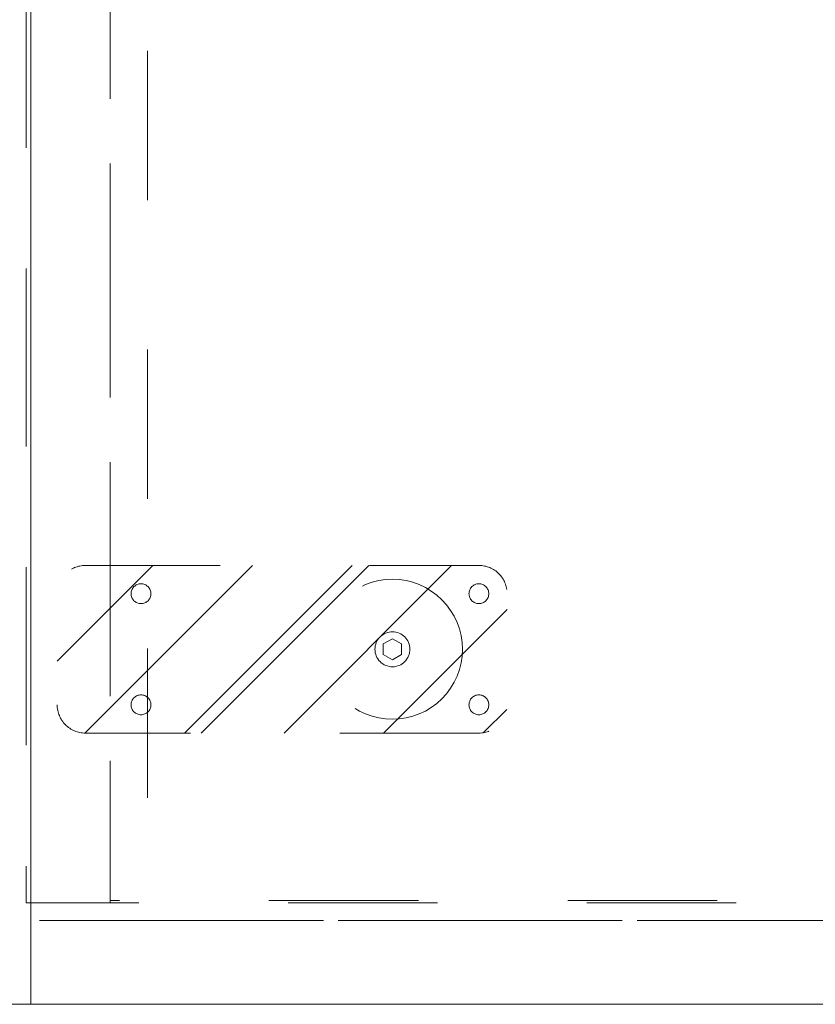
# Model space of a CAD drawing. Header units: inches. Extents: x -420 to -276, y -52 to 18.
# Tile 56 of 187: x -365.58 to -358.48, y -47 to -38.21. Entities that reach past the tile are written whole.
import ezdxf

# ---------------------------------------------------------------- set-up
doc = ezdxf.new("R2010")
doc.units = ezdxf.units.IN
doc.header["$LTSCALE"] = 32
doc.header["$MEASUREMENT"] = 0
doc.linetypes.add('Dash Style-1', pattern=[0.083328, 0.041656, -0.041672])
for name, color, linetype, lineweight in [('DashLine', 7, 'Dash Style-1', 13), ('DashLineFill', 7, 'Dash Style-1', 13), ('Drawing', 7, 'Continuous', 18), ('None', 7, 'Continuous', 18), ('SolidLine', 7, 'Continuous', 15)]:
    doc.layers.add(name, color=color, linetype=linetype, lineweight=lineweight)

# ---------------------------------------------------------------- blocks, each defined once
blk = doc.blocks.new('Group-20')
at = {"layer": 'DashLine', "flags": 128}
blk.add_lwpolyline([(0, -2.5591), (69.7638, -2.5591), (69.7638, -30), (0, -30)], close=True, dxfattribs=at)
at = {"layer": 'SolidLine', "flags": 128}
blk.add_lwpolyline([(0, -2.5591), (69.7638, -2.5591), (69.7638, -30), (0, -30)], close=True, dxfattribs=at)
blk = doc.blocks.new('Group-49')
at = {"layer": 'None'}
blk.add_blockref('Group-20', (0, 0), dxfattribs=at)
blk = doc.blocks.new('SL Credenza Desk Top (2D)')
at = {"layer": 'None'}
blk.add_blockref('Group-49', (0, 0), dxfattribs=at)
at = {"layer": 'Drawing', "color": 0, "flags": 1}
for tag in ['Tag', 'Catalog', 'Option1', 'Option2', 'Option3', 'Option4', 'Option5', 'Option6', 'Option7', 'Option8', 'Option9', 'Option10', 'Option11', 'Option12', 'Custom', 'FinishGroup', 'Discount', 'Item2', 'Item3', 'Item6', 'Item8', 'Item9', 'Item10', 'Item12', 'Item13', 'Item16', 'Item18', 'Item19', 'Item20', 'Item21', 'Item22', 'Item23', 'Item24', 'Item25', 'Item1', 'Item4', 'Item5', 'Item7', 'Item11', 'Item14', 'Item15', 'Item17']:
    blk.add_attdef(tag, (-58.8873, -32.5069), '', height=0.00709, dxfattribs=at)
blk = doc.blocks.new('Low Storage Top 2 Grommets (2D)')
at = {"layer": 'SolidLine', "flags": 128}
blk.add_lwpolyline([(-17.9921, 15), (17.9921, 15), (17.9921, -15), (-17.9921, -15)], close=True, dxfattribs=at)
blk = doc.blocks.new('1BP8DW-Leveler (2D)')
at = {"layer": 'DashLine', "flags": 128}
for points in [[(0.625, 0), (0.622, -0.0613), (0.613, -0.1219), (0.5981, -0.1814), (0.5774, -0.2392), (0.5512, -0.2946), (0.5197, -0.3472), (0.4831, -0.3965), (0.4419, -0.4419), (0.3965, -0.4831), (0.3472, -0.5197), (0.2946, -0.5512), (0.2392, -0.5774), (0.1814, -0.5981), (0.1219, -0.613), (0.0613, -0.622), (0, -0.625), (-0.0613, -0.622), (-0.1219, -0.613), (-0.1814, -0.5981), (-0.2392, -0.5774), (-0.2946, -0.5512), (-0.3472, -0.5197), (-0.3965, -0.4831), (-0.4419, -0.4419), (-0.4831, -0.3965), (-0.5197, -0.3472), (-0.5512, -0.2946), (-0.5774, -0.2392), (-0.5981, -0.1814), (-0.613, -0.1219), (-0.622, -0.0613), (-0.625, 0), (-0.622, 0.0613), (-0.613, 0.1219), (-0.5981, 0.1814), (-0.5774, 0.2392), (-0.5512, 0.2946), (-0.5197, 0.3472), (-0.4831, 0.3965), (-0.4419, 0.4419), (-0.3965, 0.4831), (-0.3472, 0.5197), (-0.2946, 0.5512), (-0.2392, 0.5774), (-0.1814, 0.5981), (-0.1219, 0.613), (-0.0613, 0.622), (0, 0.625), (0.0613, 0.622), (0.1219, 0.613), (0.1814, 0.5981), (0.2392, 0.5774), (0.2946, 0.5512), (0.3472, 0.5197), (0.3965, 0.4831), (0.4419, 0.4419), (0.4831, 0.3965), (0.5197, 0.3472), (0.5512, 0.2946), (0.5774, 0.2392), (0.5981, 0.1814), (0.613, 0.1219), (0.622, 0.0613)], [(0, 0.1562), (0.0153, 0.1555), (0.0305, 0.1532), (0.0454, 0.1495), (0.0598, 0.1444), (0.0737, 0.1378), (0.0868, 0.1299), (0.0991, 0.1208), (0.1105, 0.1105), (0.1208, 0.0991), (0.1299, 0.0868), (0.1378, 0.0737), (0.1444, 0.0598), (0.1495, 0.0454), (0.1532, 0.0305), (0.1555, 0.0153), (0.1562, 0), (0.1555, -0.0153), (0.1532, -0.0305), (0.1495, -0.0454), (0.1444, -0.0598), (0.1378, -0.0737), (0.1299, -0.0868), (0.1208, -0.0991), (0.1105, -0.1105), (0.0991, -0.1208), (0.0868, -0.1299), (0.0737, -0.1378), (0.0598, -0.1444), (0.0454, -0.1495), (0.0305, -0.1532), (0.0153, -0.1555), (0, -0.1562), (-0.0153, -0.1555), (-0.0305, -0.1532), (-0.0454, -0.1495), (-0.0598, -0.1444), (-0.0737, -0.1378), (-0.0868, -0.1299), (-0.0991, -0.1208), (-0.1105, -0.1105), (-0.1208, -0.0991), (-0.1299, -0.0868), (-0.1378, -0.0737), (-0.1444, -0.0598), (-0.1495, -0.0454), (-0.1532, -0.0305), (-0.1555, -0.0153), (-0.1562, 0), (-0.1555, 0.0153), (-0.1532, 0.0305), (-0.1495, 0.0454), (-0.1444, 0.0598), (-0.1378, 0.0737), (-0.1299, 0.0868), (-0.1208, 0.0991), (-0.1105, 0.1105), (-0.0991, 0.1208), (-0.0868, 0.1299), (-0.0737, 0.1378), (-0.0598, 0.1444), (-0.0454, 0.1495), (-0.0305, 0.1532), (-0.0153, 0.1555)], [(0, 0.0937), (-0.0812, 0.0469), (-0.0812, -0.0469), (0, -0.0938), (0.0812, -0.0469), (0.0812, 0.0469)]]:
    blk.add_lwpolyline(points, close=True, dxfattribs=at)
blk = doc.blocks.new('Slate-LSVS-Leveler (2D)')
at = {"layer": 'DashLineFill', "linetype": 'Continuous', "lineweight": 13}
h = blk.add_hatch(dxfattribs=at)
h.set_pattern_fill('Steel', color=253, style=0, pattern_type=2)
h.set_pattern_definition([(45, (0, 0), (-1.613, 1.9357), []), (45, (-1.0608, 1.0608), (-0.47235, 0.41676), [])])
edge = h.paths.add_edge_path()
edge.add_arc((-2.7402, -0.4961), 0.252, 180, 270)
edge.add_line((-2.7402, -0.748), (0.7717, -0.748))
edge.add_arc((0.7717, -0.4961), 0.252, 270, 360)
edge.add_line((1.0236, -0.4961), (1.0236, 0.4961))
edge.add_arc((0.7717, 0.4961), 0.252, 0, 90)
edge.add_line((0.7717, 0.748), (-2.7402, 0.748))
edge.add_arc((-2.7402, 0.4961), 0.252, 90, 180)
edge.add_line((-2.9921, 0.4961), (-2.9921, -0.4961))
at = {"layer": 'DashLineFill', "flags": 128}
blk.add_lwpolyline([(-2.9921, -0.4961, 0.414214), (-2.7402, -0.748), (0.7717, -0.748, 0.414214), (1.0236, -0.4961), (1.0236, 0.4961, 0.414214), (0.7717, 0.748), (-2.7402, 0.748, 0.414214), (-2.9921, 0.4961)], format="xyb", close=True, dxfattribs=at)
at = {"layer": 'SolidLine', "flags": 128}
for points in [[(-2.2441, 0.5846), (-2.2354, 0.5842), (-2.2268, 0.5829), (-2.2184, 0.5808), (-2.2102, 0.5779), (-2.2023, 0.5742), (-2.1949, 0.5697), (-2.1879, 0.5645), (-2.1815, 0.5587), (-2.1756, 0.5523), (-2.1704, 0.5453), (-2.166, 0.5378), (-2.1623, 0.53), (-2.1593, 0.5218), (-2.1572, 0.5133), (-2.1559, 0.5047), (-2.1555, 0.4961), (-2.1559, 0.4874), (-2.1572, 0.4788), (-2.1593, 0.4703), (-2.1623, 0.4622), (-2.166, 0.4543), (-2.1704, 0.4468), (-2.1756, 0.4399), (-2.1815, 0.4334), (-2.1879, 0.4276), (-2.1949, 0.4224), (-2.2023, 0.4179), (-2.2102, 0.4142), (-2.2184, 0.4113), (-2.2268, 0.4092), (-2.2354, 0.4079), (-2.2441, 0.4075), (-2.2528, 0.4079), (-2.2614, 0.4092), (-2.2698, 0.4113), (-2.278, 0.4142), (-2.2859, 0.4179), (-2.2933, 0.4224), (-2.3003, 0.4276), (-2.3067, 0.4334), (-2.3126, 0.4399), (-2.3177, 0.4468), (-2.3222, 0.4543), (-2.3259, 0.4622), (-2.3289, 0.4703), (-2.331, 0.4788), (-2.3323, 0.4874), (-2.3327, 0.4961), (-2.3323, 0.5047), (-2.331, 0.5133), (-2.3289, 0.5218), (-2.3259, 0.53), (-2.3222, 0.5378), (-2.3177, 0.5453), (-2.3126, 0.5523), (-2.3067, 0.5587), (-2.3003, 0.5645), (-2.2933, 0.5697), (-2.2859, 0.5742), (-2.278, 0.5779), (-2.2698, 0.5808), (-2.2614, 0.5829), (-2.2528, 0.5842)], [(0.7717, 0.5846), (0.7803, 0.5842), (0.7889, 0.5829), (0.7974, 0.5808), (0.8056, 0.5779), (0.8134, 0.5742), (0.8209, 0.5697), (0.8278, 0.5645), (0.8343, 0.5587), (0.8401, 0.5523), (0.8453, 0.5453), (0.8498, 0.5378), (0.8535, 0.53), (0.8564, 0.5218), (0.8585, 0.5133), (0.8598, 0.5047), (0.8602, 0.4961), (0.8598, 0.4874), (0.8585, 0.4788), (0.8564, 0.4703), (0.8535, 0.4622), (0.8498, 0.4543), (0.8453, 0.4468), (0.8401, 0.4399), (0.8343, 0.4334), (0.8278, 0.4276), (0.8209, 0.4224), (0.8134, 0.4179), (0.8056, 0.4142), (0.7974, 0.4113), (0.7889, 0.4092), (0.7803, 0.4079), (0.7717, 0.4075), (0.763, 0.4079), (0.7544, 0.4092), (0.7459, 0.4113), (0.7378, 0.4142), (0.7299, 0.4179), (0.7224, 0.4224), (0.7155, 0.4276), (0.709, 0.4334), (0.7032, 0.4399), (0.698, 0.4468), (0.6935, 0.4543), (0.6898, 0.4622), (0.6869, 0.4703), (0.6848, 0.4788), (0.6835, 0.4874), (0.6831, 0.4961), (0.6835, 0.5047), (0.6848, 0.5133), (0.6869, 0.5218), (0.6898, 0.53), (0.6935, 0.5378), (0.698, 0.5453), (0.7032, 0.5523), (0.709, 0.5587), (0.7155, 0.5645), (0.7224, 0.5697), (0.7299, 0.5742), (0.7378, 0.5779), (0.7459, 0.5808), (0.7544, 0.5829), (0.763, 0.5842)], [(-2.2441, -0.4075), (-2.2354, -0.4079), (-2.2268, -0.4092), (-2.2184, -0.4113), (-2.2102, -0.4142), (-2.2023, -0.4179), (-2.1949, -0.4224), (-2.1879, -0.4276), (-2.1815, -0.4334), (-2.1756, -0.4399), (-2.1704, -0.4468), (-2.166, -0.4543), (-2.1623, -0.4622), (-2.1593, -0.4703), (-2.1572, -0.4788), (-2.1559, -0.4874), (-2.1555, -0.4961), (-2.1559, -0.5047), (-2.1572, -0.5133), (-2.1593, -0.5218), (-2.1623, -0.53), (-2.166, -0.5378), (-2.1704, -0.5453), (-2.1756, -0.5523), (-2.1815, -0.5587), (-2.1879, -0.5645), (-2.1949, -0.5697), (-2.2023, -0.5742), (-2.2102, -0.5779), (-2.2184, -0.5808), (-2.2268, -0.5829), (-2.2354, -0.5842), (-2.2441, -0.5846), (-2.2528, -0.5842), (-2.2614, -0.5829), (-2.2698, -0.5808), (-2.278, -0.5779), (-2.2859, -0.5742), (-2.2933, -0.5697), (-2.3003, -0.5645), (-2.3067, -0.5587), (-2.3126, -0.5523), (-2.3177, -0.5453), (-2.3222, -0.5378), (-2.3259, -0.53), (-2.3289, -0.5218), (-2.331, -0.5133), (-2.3323, -0.5047), (-2.3327, -0.4961), (-2.3323, -0.4874), (-2.331, -0.4788), (-2.3289, -0.4703), (-2.3259, -0.4622), (-2.3222, -0.4543), (-2.3177, -0.4468), (-2.3126, -0.4399), (-2.3067, -0.4334), (-2.3003, -0.4276), (-2.2933, -0.4224), (-2.2859, -0.4179), (-2.278, -0.4142), (-2.2698, -0.4113), (-2.2614, -0.4092), (-2.2528, -0.4079)], [(0.7717, -0.4075), (0.7803, -0.4079), (0.7889, -0.4092), (0.7974, -0.4113), (0.8056, -0.4142), (0.8134, -0.4179), (0.8209, -0.4224), (0.8278, -0.4276), (0.8343, -0.4334), (0.8401, -0.4399), (0.8453, -0.4468), (0.8498, -0.4543), (0.8535, -0.4622), (0.8564, -0.4703), (0.8585, -0.4788), (0.8598, -0.4874), (0.8602, -0.4961), (0.8598, -0.5047), (0.8585, -0.5133), (0.8564, -0.5218), (0.8535, -0.53), (0.8498, -0.5378), (0.8453, -0.5453), (0.8401, -0.5523), (0.8343, -0.5587), (0.8278, -0.5645), (0.8209, -0.5697), (0.8134, -0.5742), (0.8056, -0.5779), (0.7974, -0.5808), (0.7889, -0.5829), (0.7803, -0.5842), (0.7717, -0.5846), (0.763, -0.5842), (0.7544, -0.5829), (0.7459, -0.5808), (0.7378, -0.5779), (0.7299, -0.5742), (0.7224, -0.5697), (0.7155, -0.5645), (0.709, -0.5587), (0.7032, -0.5523), (0.698, -0.5453), (0.6935, -0.5378), (0.6898, -0.53), (0.6869, -0.5218), (0.6848, -0.5133), (0.6835, -0.5047), (0.6831, -0.4961), (0.6835, -0.4874), (0.6848, -0.4788), (0.6869, -0.4703), (0.6898, -0.4622), (0.6935, -0.4543), (0.698, -0.4468), (0.7032, -0.4399), (0.709, -0.4334), (0.7155, -0.4276), (0.7224, -0.4224), (0.7299, -0.4179), (0.7378, -0.4142), (0.7459, -0.4113), (0.7544, -0.4092), (0.763, -0.4079)]]:
    blk.add_lwpolyline(points, close=True, dxfattribs=at)
at = {"layer": 'DashLine', "color": 7}
blk.add_blockref('1BP8DW-Leveler (2D)', (0, 0), dxfattribs=at)
blk = doc.blocks.new('Group-67')
at = {"layer": 'DashLine', "flags": 128}
blk.add_lwpolyline([(1.0827, -11.2598), (16.8701, -11.2598), (16.8701, -29.252), (1.0827, -29.252)], close=True, dxfattribs=at)
blk = doc.blocks.new('Group-68')
at = {"layer": 'DashLine', "flags": 128}
blk.add_lwpolyline([(1.0827, -11.2598), (16.8701, -11.2598), (16.8701, -29.252), (1.0827, -29.252)], close=True, dxfattribs=at)
blk = doc.blocks.new('Group-69')
at = {"layer": 'DashLine', "flags": 128}
for points in [[(0, 0), (0.748, 0), (0.748, -29.0945), (0, -29.0945)], [(0, 0), (17.9528, 0), (17.9528, -29.0945), (0, -29.0945)], [(0.748, -11.2402), (17.2047, -11.2402), (17.2047, -29.0748), (0.748, -29.0748)], [(0.1181, -29.252), (17.8346, -29.252), (17.8346, -30), (0.1181, -30)]]:
    blk.add_lwpolyline(points, close=True, dxfattribs=at)
at = {"layer": 'None'}
for name in ['Group-67', 'Group-68']:
    blk.add_blockref(name, (0, 0), dxfattribs=at)
at = {"layer": 'None', "color": 7}
blk.add_blockref('Slate-LSVS-Leveler (2D)', (3.2677, -26.8307), dxfattribs=at)
blk = doc.blocks.new('Group-70')
at = {"layer": 'None'}
blk.add_blockref('Group-69', (0, 0), dxfattribs=at)
blk = doc.blocks.new('SL Low Storage (2D)')
at = {"layer": 'None'}
blk.add_blockref('Group-70', (0, 0), dxfattribs=at)
at = {"layer": 'Drawing', "color": 0, "flags": 1}
for tag in ['Tag', 'Catalog', 'Option1', 'Option2', 'Option3', 'Option4', 'Option5', 'Option6', 'Option7', 'Option8', 'Option9', 'Option10', 'Option11', 'Option12', 'Custom', 'FinishGroup', 'Discount', 'Item2', 'Item3', 'Item6', 'Item8', 'Item9', 'Item10', 'Item12', 'Item13', 'Item16', 'Item18', 'Item19', 'Item20', 'Item21', 'Item22', 'Item23', 'Item24', 'Item25', 'Item1', 'Item4', 'Item5', 'Item7', 'Item11', 'Item14', 'Item15', 'Item17']:
    blk.add_attdef(tag, (-6.0643, -36.5225), '', height=0.00709, dxfattribs=at)

msp = doc.modelspace()

# ---------------------------------------------------------------- block references
at = {"layer": 'Drawing'}
msp.add_blockref('SL Credenza Desk Top (2D)', (-418.3467, -17), dxfattribs=at)

# ---------------------------------------------------------------- next in the draw order: block references
msp.add_blockref('SL Low Storage (2D)', (-365.5236, -17), dxfattribs=at)
at = {"layer": 'Drawing', "color": 7}
msp.add_blockref('Low Storage Top 2 Grommets (2D)', (-347.4923, -32), dxfattribs=at)

doc.saveas('drawing.dxf')
